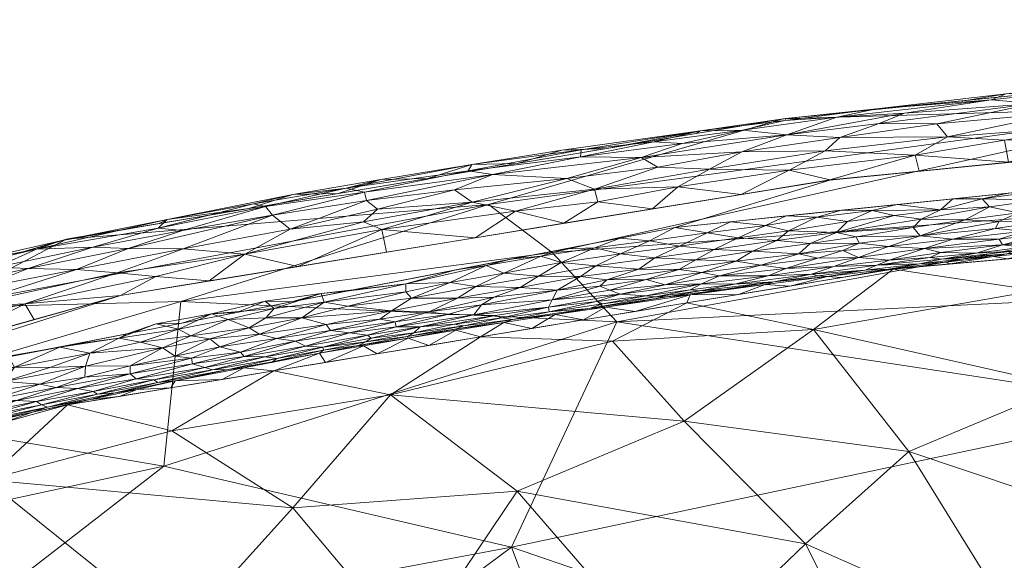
# Model space of a CAD drawing. Header units: millimetres. Extents: x -275 to 275, y 0 to 461.
# Tile 31 of 85: x -193 to -156, y 438 to 458. Entities that reach past the tile are written whole.
import ezdxf

# ---------------------------------------------------------------- set-up
doc = ezdxf.new("R2010")
doc.units = ezdxf.units.MM
doc.layers.add('A-GENM', color=13, linetype='Continuous')

# ---------------------------------------------------------------- blocks, each defined once
blk = doc.blocks.new('MODEL_CCAS1511-1000410R0 - MODEL_CCAS1511-1000410R0-465174-Preview')
at = {"layer": 'A-GENM', "lineweight": 9}
mesh = blk.add_polyface(dxfattribs=at)
corners = [(-272.167, 0), (-272.319, -150.975), (-272.479, -301.95), (-272.223, -329.002), (-270.726, -356.013), (-266.536, -382.739), (-256.83, -407.989), (-238.784, -428.131), (-214.858, -440.747), (-188.814, -448.06), (-162.114, -452.412), (-135.192, -455.069), (-108.188, -456.694), (-81.152, -457.659), (-54.105, -458.187), (-27.053, -458.42), (0, -458.452), (27.053, -458.42), (54.105, -458.187), (81.152, -457.659), (108.188, -456.694), (135.192, -455.069), (162.114, -452.412), (188.814, -448.059), (214.858, -440.746), (238.784, -428.131), (256.83, -407.989), (266.536, -382.739), (270.726, -356.013), (272.223, -329.002), (272.479, -301.95), (272.319, -150.975), (272.167, 0), (-271.479, -141.65), (-253.734, -118.36), (-222.049, -117.596), (-190.328, -117.596), (-158.607, -117.596), (-126.885, -117.596), (-95.164, -117.596), (-63.443, -117.596), (-31.721, -117.596), (0, -117.596), (15.006, -117.596), (30.013, -117.596), (45.019, -117.596), (60.026, -117.596), (75.032, -117.596), (90.039, -117.596), (105.045, -117.596), (120.051, -117.596), (135.058, -117.596), (150.064, -117.596), (165.071, -117.596), (180.077, -117.596), (195.083, -117.596), (210.09, -117.596), (225.096, -117.596), (240.103, -117.596), (255.062, -118.77), (267.363, -127.255), (271.479, -141.65), (271.5, -276.207), (270.746, -343.476), (267.133, -376.894), (262.881, -393.154), (255.834, -408.391), (245.398, -421.522), (232.048, -431.692), (216.932, -439.027), (200.945, -444.221), (167.942, -450.629), (134.487, -454.07), (67.276, -456.933), (0, -457.5), (-67.276, -456.933), (-134.485, -454.07), (-167.944, -450.629), (-200.946, -444.221), (-216.933, -439.027), (-232.048, -431.692), (-245.398, -421.522), (-255.835, -408.389), (-262.881, -393.152), (-267.133, -376.893), (-270.746, -343.476), (-271.5, -276.208), (0, -47.739), (12.205, -52.795), (17.261, -65), (12.205, -77.205), (0, -82.261), (-12.205, -77.205), (-17.261, -65), (-12.205, -52.795), (263.622, -390.318), (260.818, -397.614), (250.836, -414.68), (243.217, -423.183), (232.089, -431.661), (231.82, -431.802), (-231.823, -431.801), (-232.088, -431.662), (-243.217, -423.183), (-250.833, -414.683), (-260.819, -397.613), (-263.623, -390.318)]
mesh.append_faces([[corners[k] for k in face] for face in [(83, 105, 106), (98, 99, 25), (67, 97, 98), (80, 101, 102), (102, 103, 7), (68, 99, 100), (81, 103, 104), (65, 95, 96)]])
mesh.append_faces([[corners[k] for k in face] for face in [(8, 79, 101), (66, 26, 96), (69, 24, 100)]], dxfattribs={"vtx0": -1})
mesh.append_faces([[corners[k] for k in face] for face in [(0, 87, 32), (2, 86, 1), (4, 85, 3), (9, 78, 8), (14, 75, 13), (70, 24, 69)]], dxfattribs={"vtx0": -1, "vtx1": -1})
mesh.append_faces([[corners[k] for k in face] for face in [(94, 0, 38, 39)]], dxfattribs={"vtx0": -1, "vtx1": -1, "vtx3": -1})
mesh.append_faces([[corners[k] for k in face] for face in [(0, 35, 36), (33, 0, 1, 86), (92, 41, 42), (89, 48, 49, 88), (32, 58, 59), (62, 30, 31), (30, 62, 63), (90, 44, 45), (10, 76, 77), (75, 14, 15, 74), (28, 63, 64, 27), (23, 70, 71, 22), (70, 23, 24), (72, 21, 22, 71)]], dxfattribs={"vtx0": -1, "vtx2": -1})
mesh.append_faces([[corners[k] for k in face] for face in [(0, 36, 37, 38), (32, 52, 53, 54), (89, 46, 47, 48), (76, 10, 11, 12), (74, 15, 16, 17), (63, 28, 29, 30), (73, 18, 19, 20)]], dxfattribs={"vtx0": -1, "vtx3": -1})
mesh.append_faces([[corners[k] for k in face] for face in [(97, 26, 66)]], dxfattribs={"vtx1": -1})
mesh.append_faces([[corners[k] for k in face] for face in [(94, 87, 0), (87, 88, 32), (33, 34, 0), (34, 35, 0), (50, 51, 88, 49), (57, 58, 32, 56), (55, 56, 32, 54), (60, 61, 32), (59, 60, 32), (78, 79, 8)]], dxfattribs={"vtx1": -1, "vtx2": -1})
mesh.append_faces([[corners[k] for k in face] for face in [(51, 52, 32, 88)]], dxfattribs={"vtx1": -1, "vtx2": -1, "vtx3": -1})
mesh.append_faces([[corners[k] for k in face] for face in [(93, 94, 39, 40), (92, 93, 40, 41), (91, 92, 42, 43), (90, 91, 43, 44), (85, 86, 2, 3), (45, 46, 89, 90), (31, 32, 61, 62), (84, 85, 4, 5), (77, 78, 9, 10), (75, 76, 12, 13), (73, 74, 17, 18), (72, 73, 20, 21)]], dxfattribs={"vtx1": -1, "vtx3": -1})
mesh.append_faces([[corners[k] for k in face] for face in [(64, 95, 27), (5, 106, 84), (82, 105, 6), (6, 104, 82)]], dxfattribs={"vtx2": -1})
mesh = blk.add_polyface(dxfattribs=at)
corners = [(218.567, -428.063, -20.667), (219.199, -420.657, -29.939), (210.215, -421.554, -33.872), (225.391, -429.424, -11.588), (215.715, -433.5, -12.94), (192.931, -409.427, -51.361), (194.143, -398.084, -59.394), (180.584, -396.62, -63.907), (206.097, -434.598, -18.238), (196.406, -436.4, -20.372), (202.606, -438.876, -11.198), (210.494, -436.559, -10.349), (202.419, -408.386, -49.116), (209.003, -401.688, -51.557), (193.869, -441.124, -11.604), (190.814, -443.946, -2.495), (200.298, -441.333, -2.492), (197.806, -387.426, -64.911), (213.011, -389.991, -57.27), (192.649, -430.912, -30.032), (200.612, -429.425, -28.907), (182.542, -383.014, -71.978), (201.091, -420.514, -38.813), (226.459, -400.018, -43.624), (223.836, -385.587, -53.93), (191.581, -423.976, -38.421), (186.622, -435.304, -26.017), (180.369, -406.91, -56.453), (186.89, -442.964, -10.894), (220.946, -408.945, -40.168), (212.486, -414.643, -39.632), (217.721, -399.931, -48.7), (189.464, -415.721, -46.992), (175.266, -416.261, -49.659), (209.689, -428.184, -26.185), (216.616, -435.935, -2.486), (209.781, -438.72, -2.49), (182.334, -440.07, -19.663), (184.378, -425.977, -38.254), (183.042, -445.225, -2.497), (203.08, -378.222, -67.879), (223.451, -433.15, -2.482)]
mesh.append_faces([[corners[k] for k in face] for face in [(36, 10, 16), (35, 11, 36)]], dxfattribs={"vtx0": -1, "vtx1": -1})
mesh.append_faces([[corners[k] for k in face] for face in [(0, 1, 2), (3, 0, 4), (5, 6, 7), (8, 9, 10), (11, 4, 8), (12, 13, 6), (17, 13, 18), (19, 9, 20), (21, 6, 17), (22, 2, 12), (6, 13, 17), (23, 24, 18), (22, 25, 20), (26, 9, 19), (9, 8, 20), (5, 7, 27), (14, 28, 15), (7, 6, 21), (12, 6, 5), (29, 13, 30), (29, 31, 13), (27, 32, 5), (32, 33, 25), (1, 29, 30), (8, 4, 34), (11, 35, 4), (4, 0, 34), (1, 30, 2), (20, 8, 34), (16, 10, 14), (26, 14, 9), (10, 36, 11), (28, 14, 37), (22, 20, 34), (20, 25, 19), (2, 22, 34), (22, 5, 32), (38, 19, 25), (26, 37, 14), (38, 26, 19), (14, 10, 9), (22, 32, 25), (40, 17, 18), (22, 12, 5), (13, 12, 30), (23, 18, 31), (13, 31, 18), (10, 11, 8), (2, 34, 0), (12, 2, 30)]], dxfattribs={"vtx0": -1, "vtx1": -1, "vtx2": -1})
mesh.append_faces([[corners[k] for k in face] for face in [(14, 15, 16), (28, 39, 15)]], dxfattribs={"vtx0": -1, "vtx2": -1})
mesh.append_faces([[corners[k] for k in face] for face in [(35, 41, 4)]], dxfattribs={"vtx1": -1, "vtx2": -1})
mesh = blk.add_polyface(dxfattribs=at)
corners = [(163.87, -454.713, -2.567), (136.651, -457.466, -2.515), (147.802, -455.19, -21.41), (121.634, -457.944, -16.193), (195.795, -447.601, -16.013), (200.119, -443.831, -29.131), (211.23, -442.555, -17.484), (174.964, -451.491, -20.383), (170.128, -447.068, -44.964), (186.549, -447.834, -27.658), (172.567, -449.684, -32.774), (204.251, -437.944, -44.554), (196.56, -434.376, -61), (211.553, -429.973, -56.887), (149.102, -443.868, -64.853), (132.933, -446.576, -62.942), (143.601, -438.933, -78.266), (146.036, -429.298, -96.156), (129.466, -428.459, -101.517), (139.703, -421.965, -109.798), (203.973, -446.382, -2.706), (203.947, -426.209, -71.862), (187.186, -441.632, -49.792), (213.736, -438.303, -31.323), (145.533, -448.265, -53.77), (144.549, -451.735, -41.921), (174.102, -438.591, -66.417), (119.493, -456.049, -32.087), (190.85, -450.187, -2.651), (126.874, -450.745, -52.118), (125.377, -442.207, -75.673), (158.913, -433.378, -84.457), (178.6, -423.113, -94.152), (195.887, -421.292, -86.769), (185.162, -430.366, -77.556), (172.244, -433.666, -78.118), (159.856, -423.271, -101.898), (128.652, -436.007, -88.019)]
mesh.append_faces([[corners[k] for k in face] for face in [(0, 7, 28)]], dxfattribs={"vtx0": -1, "vtx1": -1})
mesh.append_faces([[corners[k] for k in face] for face in [(3, 2, 1), (4, 5, 6), (7, 0, 2), (8, 9, 10), (11, 12, 13), (14, 15, 16), (17, 18, 19), (6, 20, 4), (12, 21, 13), (11, 22, 12), (23, 5, 11), (24, 8, 25), (26, 8, 14), (25, 2, 27), (15, 24, 29), (16, 15, 30), (14, 31, 26), (10, 2, 25), (4, 9, 5), (32, 33, 34), (35, 32, 34), (26, 12, 22), (34, 12, 26), (34, 33, 21), (35, 34, 26), (34, 21, 12), (5, 9, 22), (5, 22, 11), (26, 22, 8), (6, 5, 23), (28, 7, 4), (9, 4, 7), (10, 9, 7), (22, 9, 8), (2, 10, 7), (25, 8, 10), (32, 31, 36), (17, 36, 31), (16, 17, 31), (17, 37, 18), (24, 15, 14), (30, 37, 16), (17, 16, 37), (31, 14, 16), (8, 24, 14), (29, 24, 25), (26, 31, 35), (32, 35, 31)]], dxfattribs={"vtx0": -1, "vtx1": -1, "vtx2": -1})
mesh.append_faces([[corners[k] for k in face] for face in [(0, 1, 2), (20, 28, 4)]], dxfattribs={"vtx1": -1, "vtx2": -1})
mesh = blk.add_polyface(dxfattribs=at)
corners = [(153.266, -444.647, -18.838), (154.349, -448.248, -9.87), (162.724, -446.782, -11.408), (173.881, -440.693, -21.26), (167.601, -443.337, -18.07), (178.648, -444.327, -11.59), (146.263, -446.74, -15.897), (142.534, -450.583, -2.5), (151.13, -449.822, -2.501), (163.027, -438.716, -26.862), (160.009, -432.704, -35.191), (154.711, -435.015, -33.055), (137.681, -443.905, -22.413), (128.936, -437.751, -31.783), (129.681, -442.93, -24.673), (177.87, -434.758, -29.286), (182.334, -440.07, -19.663), (186.622, -435.304, -26.017), (167.498, -447.783, -2.5), (170.295, -446.341, -9.496), (159.14, -442.193, -22.131), (150.526, -439.306, -27.898), (130.587, -447.202, -17.304), (139.492, -448.82, -12.225), (177.811, -428.355, -37.157), (168.011, -433.913, -32.469), (128.952, -450.484, -9.504), (122.546, -450.988, -9.113), (125.341, -452.103, -2.498), (122.494, -440.795, -28.16), (120.069, -445.904, -20.648), (137.901, -436.974, -32.199), (123.373, -427.715, -43.161), (145.316, -442.122, -24.38), (143.411, -432.896, -36.676), (133.937, -451.343, -2.499), (159.726, -449.062, -2.501), (175.27, -446.504, -2.498), (183.042, -445.225, -2.497), (186.89, -442.964, -10.894)]
mesh.append_faces([[corners[k] for k in face] for face in [(35, 26, 28), (36, 1, 8)]], dxfattribs={"vtx0": -1, "vtx1": -1})
mesh.append_faces([[corners[k] for k in face] for face in [(0, 1, 2), (3, 4, 5), (9, 10, 11), (12, 13, 14), (15, 16, 17), (2, 18, 19), (9, 11, 20), (21, 20, 11), (19, 5, 4), (22, 23, 12), (23, 6, 12), (15, 17, 24), (3, 15, 25), (26, 27, 28), (22, 29, 30), (29, 14, 13), (26, 23, 22), (31, 13, 12), (13, 31, 32), (33, 12, 6), (33, 21, 34), (34, 31, 33), (6, 23, 7), (1, 6, 8), (33, 6, 0), (2, 1, 36), (6, 1, 0), (2, 4, 20), (23, 26, 35), (30, 26, 22), (33, 0, 21), (12, 33, 31), (20, 21, 0), (11, 34, 21), (2, 20, 0), (20, 4, 9), (3, 9, 4), (10, 9, 25), (5, 19, 37), (2, 19, 4), (5, 16, 3), (15, 3, 16), (9, 3, 25), (30, 27, 26), (16, 5, 39), (38, 39, 5), (29, 22, 14), (12, 14, 22)]], dxfattribs={"vtx0": -1, "vtx1": -1, "vtx2": -1})
mesh.append_faces([[corners[k] for k in face] for face in [(6, 7, 8), (2, 36, 18), (5, 37, 38)]], dxfattribs={"vtx0": -1, "vtx2": -1})
mesh.append_faces([[corners[k] for k in face] for face in [(35, 7, 23), (18, 37, 19)]], dxfattribs={"vtx1": -1, "vtx2": -1})
mesh = blk.add_polyface(dxfattribs=at)
corners = [(193.53, -444.479, -0.241), (191.858, -444.72, -0.316), (193.184, -444.825, -0.134), (189.853, -444.454, -1.062), (190.443, -444.558, -0.715), (191.985, -444.071, -0.91), (192.808, -445.365, -0.028), (195.532, -444.627, -0.044), (190.136, -445.399, -0.173), (193.049, -445.784, 0.01), (194.757, -445.423), (194.924, -445.271, 0.008), (192.694, -445.823), (191.105, -446.12, 0.007), (195.049, -443.613, -0.594), (192.736, -444.106, -0.646), (193.646, -444.135, -0.432), (193.915, -443.537, -1.062), (193.816, -443.713, -0.817), (196.079, -442.964, -1.166), (194.31, -443.301, -1.396), (192.132, -443.667, -2.083), (189.958, -444.148, -2.118), (191.565, -443.859, -1.671), (194.508, -443.107, -2.145), (195.556, -442.639, -2.494), (193.185, -443.292, -2.495), (190.162, -444.994, -0.379), (191.477, -445.358, -0.091), (189.968, -445.888, -0.046), (194.045, -443.267, -1.771), (191.793, -443.948, -1.228), (189.681, -444.348, -1.403), (191.238, -444.599, -0.499), (190.814, -443.946, -2.495), (195.728, -442.847, -1.844), (195.828, -443.209, -0.847), (195.242, -443.984, -0.287), (195.165, -444.297, -0.155), (190.631, -446.224)]
mesh.append_faces([[corners[k] for k in face] for face in [(10, 9, 12)]], dxfattribs={"vtx0": -1, "vtx1": -1})
mesh.append_faces([[corners[k] for k in face] for face in [(0, 1, 2), (3, 4, 5), (6, 7, 2), (2, 1, 8), (9, 10, 11), (12, 9, 13), (14, 15, 16), (17, 5, 18), (17, 19, 20), (21, 22, 23), (8, 1, 27), (6, 2, 28), (29, 28, 8), (13, 6, 29), (6, 11, 7), (6, 13, 9), (23, 20, 30), (17, 20, 31), (5, 17, 31), (15, 18, 5), (3, 5, 31), (5, 4, 15), (32, 3, 31), (33, 27, 1), (4, 33, 15), (31, 20, 23), (31, 23, 32), (21, 30, 24), (33, 16, 15), (0, 16, 1), (16, 33, 1), (30, 21, 23), (21, 34, 22), (21, 24, 26), (24, 30, 35), (14, 18, 15), (36, 17, 18), (37, 0, 38), (6, 28, 29), (2, 8, 28), (38, 0, 2), (16, 0, 37), (7, 38, 2), (6, 9, 11)]], dxfattribs={"vtx0": -1, "vtx1": -1, "vtx2": -1})
mesh.append_faces([[corners[k] for k in face] for face in [(24, 25, 26), (21, 26, 34)]], dxfattribs={"vtx0": -1, "vtx2": -1})
mesh.append_faces([[corners[k] for k in face] for face in [(39, 12, 13)]], dxfattribs={"vtx1": -1, "vtx2": -1})
mesh = blk.add_polyface(dxfattribs=at)
corners = [(189.853, -444.454, -1.062), (188.227, -444.929, -0.849), (190.443, -444.558, -0.715), (186.755, -444.847, -1.898), (184.748, -445.278, -1.716), (187.408, -444.793, -1.513), (187.243, -446.088, -0.144), (189.968, -445.888, -0.046), (190.136, -445.399, -0.173), (188.064, -446.305, -0.044), (186.629, -446.794, -0.015), (188.88, -446.453, -0.003), (188.456, -445.12, -0.57), (185.356, -445.265, -1.333), (187.558, -444.891, -1.16), (186.765, -445.777, -0.334), (188.451, -445.415, -0.343), (185.639, -445.355, -1.01), (189.681, -444.348, -1.403), (191.565, -443.859, -1.671), (189.011, -444.397, -1.779), (185.392, -447.368, 0.008), (187.47, -447.002, 0.009), (189.958, -444.148, -2.118), (188.197, -444.528, -2.077), (186.176, -446.549, -0.073), (190.162, -444.994, -0.379), (191.105, -446.12, 0.007), (190.631, -446.224), (186.105, -445.491, -0.685), (186.144, -445.705, -0.472), (188.871, -444.265, -2.496), (186.928, -444.585, -2.496), (184.985, -444.905, -2.496), (191.238, -444.599, -0.499), (190.814, -443.946, -2.495), (186.506, -447.025), (188.569, -446.624), (185.451, -446.429, -0.15)]
mesh.append_faces([[corners[k] for k in face] for face in [(31, 23, 35), (37, 22, 36), (28, 11, 37)]], dxfattribs={"vtx0": -1, "vtx1": -1})
mesh.append_faces([[corners[k] for k in face] for face in [(0, 1, 2), (3, 4, 5), (6, 7, 8), (9, 10, 11), (1, 12, 2), (13, 14, 5), (15, 6, 16), (13, 17, 14), (0, 18, 14), (19, 20, 18), (14, 18, 5), (10, 21, 22), (23, 24, 20), (9, 25, 10), (12, 16, 26), (6, 8, 16), (11, 27, 7), (11, 28, 27), (0, 14, 1), (17, 1, 14), (12, 1, 29), (30, 12, 29), (18, 20, 5), (3, 5, 20), (12, 34, 2), (19, 23, 20), (1, 17, 29), (12, 30, 16), (20, 24, 3), (31, 24, 23), (32, 3, 24), (12, 26, 34), (8, 26, 16), (9, 11, 7), (36, 22, 21), (11, 22, 37), (10, 22, 11), (7, 6, 9), (25, 9, 6), (38, 25, 6), (15, 38, 6), (16, 30, 15)]], dxfattribs={"vtx0": -1, "vtx1": -1, "vtx2": -1})
mesh.append_faces([[corners[k] for k in face] for face in [(24, 31, 32), (3, 32, 33)]], dxfattribs={"vtx0": -1, "vtx2": -1})
mesh = blk.add_polyface(dxfattribs=at)
corners = [(182.95, -446.448, -0.38), (181.078, -446.977, -0.27), (183.585, -446.605, -0.225), (185.356, -445.265, -1.333), (182.93, -445.691, -1.455), (183.388, -445.749, -1.089), (185.451, -446.429, -0.15), (183.977, -446.848, -0.107), (183.029, -447.58, -0.006), (185.392, -447.368, 0.008), (184.769, -447.158, -0.016), (183.098, -445.569, -1.856), (184.748, -445.278, -1.716), (184.172, -445.335, -2.106), (186.105, -445.491, -0.685), (185.639, -445.355, -1.01), (184.166, -445.763, -0.82), (182.23, -446.344, -0.571), (181.851, -446.158, -0.878), (184.296, -445.935, -0.59), (181.324, -445.888, -1.926), (184.985, -444.905, -2.496), (186.755, -444.847, -1.898), (183.348, -447.224, -0.047), (186.176, -446.549, -0.073), (183.377, -447.854, 0.009), (186.629, -446.794, -0.015), (186.144, -445.705, -0.472), (187.408, -444.793, -1.513), (183.042, -445.225, -2.497), (181.196, -446.12, -1.163), (185.076, -446.127, -0.325), (186.765, -445.777, -0.334), (181.174, -446.001, -1.505), (186.506, -447.025), (184.443, -447.425), (182.381, -447.826), (181.265, -448.139, 0.007), (181.992, -447.222, -0.107), (181.149, -447.808, -0.019)]
mesh.append_faces([[corners[k] for k in face] for face in [(34, 9, 35)]], dxfattribs={"vtx0": -1, "vtx1": -1})
mesh.append_faces([[corners[k] for k in face] for face in [(0, 1, 2), (3, 4, 5), (6, 2, 7), (8, 9, 10), (11, 12, 13), (14, 15, 16), (17, 16, 18), (19, 14, 16), (11, 13, 20), (21, 13, 22), (10, 23, 8), (6, 7, 24), (8, 25, 9), (10, 9, 26), (19, 27, 14), (3, 28, 12), (4, 3, 12), (15, 3, 5), (11, 4, 12), (22, 13, 12), (16, 15, 5), (18, 16, 5), (19, 16, 17), (30, 18, 5), (0, 19, 17), (27, 19, 31), (31, 32, 27), (4, 30, 5), (33, 4, 11), (36, 25, 37), (10, 24, 7), (2, 6, 31), (0, 2, 31), (38, 2, 1), (19, 0, 31), (24, 10, 26), (23, 10, 7), (38, 23, 7), (23, 38, 39), (2, 38, 7), (13, 29, 20), (32, 31, 6), (9, 25, 35), (37, 25, 8), (23, 39, 8)]], dxfattribs={"vtx0": -1, "vtx1": -1, "vtx2": -1})
mesh.append_faces([[corners[k] for k in face] for face in [(13, 21, 29)]], dxfattribs={"vtx0": -1, "vtx2": -1})
mesh.append_faces([[corners[k] for k in face] for face in [(36, 35, 25)]], dxfattribs={"vtx1": -1, "vtx2": -1})
mesh = blk.add_polyface(dxfattribs=at)
corners = [(186.464, -449.817, -0.332), (188.525, -449.83, -0.637), (190.471, -449.045, -0.365), (199.592, -447.005, -0.44), (194.186, -448.328, -0.436), (195.724, -448.344, -0.743), (197.344, -448.547, -1.668), (193.483, -449.131, -1.048), (191.984, -449.807, -1.69), (199.468, -447.816, -1.258), (192.298, -449.081, -0.691), (189.859, -449.891, -0.999), (191.075, -450.121, -2.171), (187.358, -450.778, -2.64), (190.727, -450.214, -2.65), (194.009, -449.265, -2.664), (194.891, -449.261, -2.172), (187.482, -448.774, -0.036), (192.419, -447.751, -0.042), (188.815, -448.068), (197.156, -446.627, -0.041), (194.917, -447.622, -0.163), (188.943, -448.918, -0.152), (187.065, -450.933, -2.035), (187.397, -450.603, -1.311), (200.677, -447.823, -2.194), (197.291, -448.315, -2.678), (200.572, -447.366, -2.692), (198.583, -445.329), (203.014, -445.103, -0.045), (195.327, -446.242), (199.038, -446.617, -0.168), (192.071, -447.155), (199.259, -447.553, -0.832), (186.485, -450.515, -0.915)]
mesh.append_faces([[corners[k] for k in face] for face in [(19, 18, 32), (15, 12, 14)]], dxfattribs={"vtx0": -1, "vtx1": -1})
mesh.append_faces([[corners[k] for k in face] for face in [(0, 1, 2), (3, 4, 5), (6, 7, 8), (6, 9, 7), (10, 11, 7), (12, 15, 16), (5, 4, 10), (17, 18, 19), (7, 5, 10), (7, 11, 8), (1, 10, 2), (20, 18, 21), (18, 17, 22), (23, 8, 24), (8, 16, 6), (16, 25, 6), (28, 20, 29), (30, 18, 20), (21, 31, 20), (22, 2, 21), (22, 21, 18), (3, 21, 4), (16, 8, 12), (25, 16, 26), (8, 23, 12), (12, 23, 13), (3, 31, 21), (9, 33, 5), (9, 5, 7), (3, 5, 33), (2, 10, 4), (11, 10, 1), (34, 11, 1), (8, 11, 24), (21, 2, 4), (0, 2, 22)]], dxfattribs={"vtx0": -1, "vtx1": -1, "vtx2": -1})
mesh.append_faces([[corners[k] for k in face] for face in [(12, 13, 14), (25, 26, 27), (20, 28, 30), (18, 30, 32)]], dxfattribs={"vtx0": -1, "vtx2": -1})
mesh.append_faces([[corners[k] for k in face] for face in [(15, 26, 16)]], dxfattribs={"vtx1": -1, "vtx2": -1})
mesh = blk.add_polyface(dxfattribs=at)
corners = [(181.851, -446.158, -0.878), (181.196, -446.12, -1.163), (179.515, -446.565, -0.896), (179.378, -446.456, -1.138), (178.079, -448.509, -0.003), (181.149, -447.808, -0.019), (178.074, -448.205, -0.041), (178.435, -446.882, -0.719), (178.474, -447.068, -0.521), (180.194, -446.664, -0.62), (180.916, -446.749, -0.432), (182.95, -446.448, -0.38), (181.078, -446.977, -0.27), (181.992, -447.222, -0.107), (180.261, -447.665, -0.073), (182.93, -445.691, -1.455), (181.174, -446.001, -1.505), (181.265, -448.139, 0.007), (183.029, -447.58, -0.006), (178.255, -448.627), (180.318, -448.226), (176.193, -449.027), (178.614, -447.483, -0.234), (177.86, -447.958, -0.105), (179.054, -447.177, -0.362), (181.324, -445.888, -1.926), (179.863, -446.186, -1.713), (179.671, -446.174, -2.011), (181.099, -445.544, -2.497), (179.156, -445.864, -2.498), (179.576, -446.317, -1.403), (177.77, -446.66, -1.312), (177.531, -446.881, -0.937), (178.018, -446.526, -1.62), (177.989, -446.46, -2.071), (182.23, -446.344, -0.571), (177.191, -447.446, -0.396), (183.098, -445.569, -1.856), (183.042, -445.225, -2.497), (182.381, -447.826), (177.213, -446.184, -2.498)]
mesh.append_faces([[corners[k] for k in face] for face in [(39, 17, 20)]], dxfattribs={"vtx0": -1, "vtx1": -1})
mesh.append_faces([[corners[k] for k in face] for face in [(0, 1, 2), (2, 1, 3), (4, 5, 6), (7, 8, 9), (10, 9, 8), (11, 10, 12), (5, 13, 14), (1, 15, 16), (5, 17, 18), (14, 13, 22), (14, 22, 23), (12, 10, 24), (5, 4, 17), (14, 23, 6), (25, 26, 16), (0, 2, 9), (1, 30, 3), (31, 3, 30), (3, 31, 32), (33, 31, 30), (30, 26, 33), (26, 27, 34), (34, 33, 26), (16, 26, 30), (26, 25, 27), (1, 16, 30), (27, 25, 28), (29, 34, 27), (11, 35, 10), (9, 10, 35), (24, 8, 36), (0, 9, 35), (7, 9, 2), (32, 7, 2), (3, 32, 2), (22, 13, 12), (37, 25, 16), (24, 36, 22), (12, 24, 22), (10, 8, 24), (20, 17, 4), (6, 5, 14)]], dxfattribs={"vtx0": -1, "vtx1": -1, "vtx2": -1})
mesh.append_faces([[corners[k] for k in face] for face in [(27, 28, 29), (25, 38, 28), (34, 29, 40)]], dxfattribs={"vtx0": -1, "vtx2": -1})
mesh.append_faces([[corners[k] for k in face] for face in [(19, 20, 4, 21)]], dxfattribs={"vtx1": -1, "vtx2": -1})
mesh = blk.add_polyface(dxfattribs=at)
corners = [(174.456, -447.22, -1.268), (176.255, -446.979, -1.15), (175.906, -446.926, -1.444), (178.018, -446.526, -1.62), (176.158, -446.807, -1.766), (177.77, -446.66, -1.312), (176.132, -447.967, -0.204), (173.771, -448.361, -0.197), (175.445, -448.404, -0.092), (177.86, -447.958, -0.105), (178.614, -447.483, -0.234), (176.511, -447.345, -0.57), (175.511, -447.336, -0.761), (175.222, -447.709, -0.439), (174.051, -447.166, -1.663), (172.677, -447.451, -1.397), (174.713, -447.31, -0.992), (177.531, -446.881, -0.937), (178.435, -446.882, -0.719), (172.56, -447.906, -0.638), (174.392, -447.051, -2.079), (176.189, -446.76, -2.086), (177.191, -447.446, -0.396), (178.474, -447.068, -0.521), (177.989, -446.46, -2.071), (178.079, -448.509, -0.003), (175.057, -449.192, 0.006), (176.193, -449.027), (176.407, -448.555, -0.029), (174.13, -449.428), (174.384, -448.906, -0.026), (172.998, -449.548, 0.007), (173.081, -448.796, -0.088), (178.074, -448.205, -0.041), (174.757, -448, -0.297), (177.213, -446.184, -2.498), (175.27, -446.504, -2.498), (172.703, -447.631, -0.981), (173.327, -446.823, -2.499), (172.376, -448.268, -0.36)]
mesh.append_faces([[corners[k] for k in face] for face in [(0, 1, 2), (2, 3, 4), (2, 1, 5), (6, 7, 8), (6, 9, 10), (11, 12, 13), (14, 15, 0), (16, 1, 0), (5, 1, 17), (18, 17, 12), (13, 12, 19), (20, 14, 4), (21, 20, 4), (6, 10, 22), (11, 22, 23), (3, 24, 4), (25, 26, 27), (8, 9, 6), (28, 26, 25), (30, 31, 26), (8, 32, 30), (32, 8, 7), (30, 28, 8), (28, 33, 9), (34, 7, 6), (9, 8, 28), (26, 31, 29), (26, 28, 30), (28, 25, 33), (5, 3, 2), (14, 2, 4), (2, 14, 0), (24, 21, 4), (16, 12, 17), (0, 37, 16), (37, 12, 16), (11, 18, 12), (17, 1, 16), (22, 11, 13), (18, 11, 23), (22, 13, 34), (22, 34, 6), (39, 34, 13), (35, 21, 24), (36, 20, 21)]], dxfattribs={"vtx0": -1, "vtx1": -1, "vtx2": -1})
mesh.append_faces([[corners[k] for k in face] for face in [(20, 36, 38)]], dxfattribs={"vtx0": -1, "vtx2": -1})
mesh.append_faces([[corners[k] for k in face] for face in [(29, 27, 26), (35, 36, 21)]], dxfattribs={"vtx1": -1, "vtx2": -1})
mesh = blk.add_polyface(dxfattribs=at)
corners = [(170.92, -449.183, -0.073), (169.303, -449.06, -0.186), (168.699, -449.479, -0.079), (170.897, -447.833, -1.113), (170.004, -448.117, -0.848), (172.703, -447.631, -0.981), (171.17, -447.576, -1.834), (172.677, -447.451, -1.397), (174.051, -447.166, -1.663), (171.494, -448.782, -0.168), (170.659, -447.753, -1.402), (173.081, -448.796, -0.088), (174.757, -448, -0.297), (172.376, -448.268, -0.36), (173.771, -448.361, -0.197), (174.13, -449.428), (172.998, -449.548, 0.007), (172.067, -449.828), (172.223, -449.307, -0.018), (174.384, -448.906, -0.026), (170.507, -448.66, -0.292), (168.317, -448.468, -0.706), (170.39, -448.262, -0.605), (169.993, -449.639, -0.018), (170.957, -449.855, 0.007), (168.681, -448.014, -1.485), (172.56, -447.906, -0.638), (175.511, -447.336, -0.761), (175.222, -447.709, -0.439), (170.767, -448.415, -0.425), (168.907, -450.124, 0.006), (170.005, -450.229), (169.026, -448.663, -0.429), (172.456, -447.352, -2.08), (174.392, -447.051, -2.079), (173.327, -446.823, -2.499), (171.384, -447.143, -2.499), (170.555, -447.63, -2.173), (174.456, -447.22, -1.268), (168.242, -448.014, -1.75), (169.441, -447.463, -2.499), (169.044, -448.047, -1.238)]
mesh.append_faces([[corners[k] for k in face] for face in [(15, 16, 17)]], dxfattribs={"vtx0": -1, "vtx1": -1})
mesh.append_faces([[corners[k] for k in face] for face in [(0, 1, 2), (3, 4, 5), (6, 7, 8), (1, 0, 9), (10, 3, 7), (11, 9, 0), (12, 13, 14), (11, 18, 19), (1, 9, 20), (4, 21, 22), (18, 0, 23), (17, 16, 24), (10, 6, 25), (4, 26, 5), (27, 5, 26), (13, 28, 26), (26, 22, 29), (14, 9, 11), (9, 13, 20), (2, 23, 0), (29, 20, 13), (30, 31, 24), (0, 18, 11), (23, 30, 24), (16, 19, 18), (13, 9, 14), (24, 18, 23), (24, 16, 18), (4, 22, 26), (29, 32, 20), (33, 8, 34), (36, 37, 33), (7, 5, 38), (37, 39, 6), (33, 37, 6), (8, 33, 6), (34, 35, 33), (26, 29, 13), (22, 32, 29), (3, 10, 41), (6, 10, 7), (4, 3, 41), (7, 3, 5)]], dxfattribs={"vtx0": -1, "vtx1": -1, "vtx2": -1})
mesh.append_faces([[corners[k] for k in face] for face in [(33, 35, 36)]], dxfattribs={"vtx0": -1, "vtx2": -1})
mesh.append_faces([[corners[k] for k in face] for face in [(31, 17, 24), (36, 40, 37)]], dxfattribs={"vtx1": -1, "vtx2": -1})
mesh = blk.add_polyface(dxfattribs=at)
corners = [(166.13, -448.295, -1.808), (164.218, -448.575, -1.671), (167.012, -448.243, -1.497), (167.803, -449.042, -0.295), (166.936, -448.926, -0.451), (165.636, -449.352, -0.287), (164.43, -448.801, -0.985), (166.261, -448.807, -0.644), (166.946, -448.507, -0.913), (170.507, -448.66, -0.292), (169.303, -449.06, -0.186), (167.774, -449.926, -0.022), (168.907, -450.124, 0.006), (169.993, -449.639, -0.018), (166.729, -450.427, 0.005), (167.942, -450.629), (168.699, -449.479, -0.079), (165.706, -448.495, -1.273), (168.242, -448.014, -1.75), (164.544, -448.473, -2.074), (167.372, -448.09, -2.098), (167.375, -448.277, -1.25), (169.044, -448.047, -1.238), (168.681, -448.014, -1.485), (168.317, -448.468, -0.706), (170.004, -448.117, -0.848), (167.498, -447.783, -2.5), (169.441, -447.463, -2.499), (169.026, -448.663, -0.429), (167.16, -449.405, -0.168), (166.47, -449.801, -0.077), (165.566, -450.237, -0.021), (164.71, -449.209, -0.464), (165.023, -449.732, -0.155), (164.539, -450.701, 0.005), (165.851, -450.844), (170.005, -450.229), (170.39, -448.262, -0.605), (170.555, -447.63, -2.173), (165.555, -448.103, -2.5), (170.659, -447.753, -1.402), (171.17, -447.576, -1.834)]
mesh.append_faces([[corners[k] for k in face] for face in [(26, 20, 27), (36, 12, 15), (39, 20, 26)]], dxfattribs={"vtx0": -1, "vtx1": -1})
mesh.append_faces([[corners[k] for k in face] for face in [(0, 1, 2), (3, 4, 5), (6, 7, 8), (9, 3, 10), (11, 12, 13), (14, 15, 12), (13, 16, 11), (17, 6, 8), (0, 2, 18), (19, 0, 20), (21, 22, 23), (8, 7, 24), (25, 22, 8), (28, 4, 3), (8, 24, 25), (3, 5, 29), (10, 3, 29), (24, 4, 28), (16, 10, 29), (11, 30, 31), (3, 9, 28), (7, 32, 4), (5, 4, 32), (30, 16, 29), (14, 12, 11), (14, 11, 31), (16, 30, 11), (33, 30, 29), (5, 33, 29), (34, 35, 14), (4, 24, 7), (24, 28, 37), (18, 2, 23), (20, 18, 38), (20, 39, 19), (2, 1, 17), (20, 0, 18), (20, 38, 27), (21, 2, 17), (2, 21, 23), (17, 8, 21), (8, 22, 21), (40, 23, 22), (41, 18, 23)]], dxfattribs={"vtx0": -1, "vtx1": -1, "vtx2": -1})
mesh.append_faces([[corners[k] for k in face] for face in [(35, 15, 14)]], dxfattribs={"vtx1": -1, "vtx2": -1})
mesh = blk.add_polyface(dxfattribs=at)
corners = [(161.862, -450.439, -0.069), (161.444, -450.856, -0.011), (163.665, -450.499, -0.019), (161.964, -449.153, -0.924), (164.43, -448.801, -0.985), (162.807, -448.867, -1.291), (163.76, -451.059), (162.607, -451.01, 0.006), (161.669, -451.274), (162.566, -448.811, -1.566), (160.776, -449.018, -1.63), (161.004, -450.041, -0.24), (163.275, -449.63, -0.305), (161.62, -449.755, -0.356), (162.565, -449.476, -0.472), (163.764, -449.086, -0.702), (161.032, -449.5, -0.625), (166.47, -449.801, -0.077), (165.023, -449.732, -0.155), (164.112, -450.14, -0.071), (166.261, -448.807, -0.644), (164.218, -448.575, -1.671), (165.706, -448.495, -1.273), (164.544, -448.473, -2.074), (162.201, -448.776, -2.043), (165.636, -449.352, -0.287), (164.71, -449.209, -0.464), (165.566, -450.237, -0.021), (160.337, -449.209, -1.203), (163.612, -448.422, -2.501), (162.851, -450.018, -0.153), (161.119, -450.275, -0.139), (164.539, -450.701, 0.005), (166.729, -450.427, 0.005), (165.851, -450.844), (160.522, -451.266, 0.006), (161.669, -448.742, -2.501), (159.904, -449.057, -2.063), (166.13, -448.295, -1.808), (165.555, -448.103, -2.5)]
mesh.append_faces([[corners[k] for k in face] for face in [(6, 7, 8), (34, 32, 6)]], dxfattribs={"vtx0": -1, "vtx1": -1})
mesh.append_faces([[corners[k] for k in face] for face in [(0, 1, 2), (3, 4, 5), (5, 9, 10), (11, 12, 13), (14, 15, 16), (17, 18, 19), (4, 15, 20), (21, 5, 22), (21, 23, 24), (12, 25, 26), (27, 17, 19), (5, 28, 3), (23, 29, 24), (9, 24, 10), (10, 28, 5), (5, 4, 22), (15, 4, 3), (16, 15, 3), (15, 26, 20), (13, 12, 14), (0, 30, 31), (12, 11, 30), (18, 25, 12), (12, 26, 14), (18, 12, 30), (18, 30, 19), (0, 19, 30), (27, 2, 32), (31, 30, 11), (32, 33, 27), (2, 27, 19), (2, 7, 32), (8, 7, 35), (32, 7, 6), (35, 7, 1), (0, 2, 19), (7, 2, 1), (15, 14, 26), (24, 36, 37), (38, 23, 21), (16, 13, 14), (5, 21, 9), (24, 9, 21)]], dxfattribs={"vtx0": -1, "vtx1": -1, "vtx2": -1})
mesh.append_faces([[corners[k] for k in face] for face in [(24, 29, 36)]], dxfattribs={"vtx0": -1, "vtx2": -1})
mesh.append_faces([[corners[k] for k in face] for face in [(39, 29, 23)]], dxfattribs={"vtx1": -1, "vtx2": -1})
mesh = blk.add_polyface(dxfattribs=at)
corners = [(183.1, -451.096, -0.836), (179.631, -451.957, -1.148), (183.354, -451.417, -1.369), (187.482, -448.774, -0.036), (185.478, -448.612), (184.138, -449.615, -0.074), (179.675, -450.841, -0.214), (175.584, -451.576, -0.237), (179.145, -451.322, -0.425), (187.397, -450.603, -1.311), (189.859, -449.891, -0.999), (186.485, -450.515, -0.915), (180.316, -452.11, -1.704), (179.013, -452.435, -2.108), (182.331, -451.867, -2.233), (188.525, -449.83, -0.637), (186.464, -449.817, -0.332), (178.803, -449.699), (175.465, -450.242), (178.979, -450.556, -0.076), (179.558, -451.647, -0.749), (182.434, -450.568, -0.323), (182.14, -449.155), (174.807, -452.621, -0.962), (183.816, -451.512, -1.825), (187.065, -450.933, -2.035), (183.988, -451.342, -2.629), (188.943, -448.918, -0.152), (176.237, -452.042, -0.601), (175.729, -452.756, -1.41), (175.587, -452.993, -2.054), (177.25, -452.47, -2.608), (180.619, -451.906, -2.619), (187.358, -450.778, -2.64), (188.815, -448.068)]
mesh.append_faces([[corners[k] for k in face] for face in [(26, 14, 32)]], dxfattribs={"vtx0": -1, "vtx1": -1})
mesh.append_faces([[corners[k] for k in face] for face in [(0, 1, 2), (3, 4, 5), (6, 7, 8), (9, 10, 11), (12, 13, 14), (15, 16, 0), (20, 21, 8), (22, 19, 5), (1, 20, 23), (21, 16, 5), (24, 14, 25), (9, 2, 24), (14, 26, 25), (5, 19, 6), (3, 5, 27), (8, 28, 20), (29, 30, 12), (1, 29, 12), (2, 1, 12), (20, 1, 0), (24, 2, 12), (2, 9, 11), (9, 24, 25), (13, 32, 14), (12, 14, 24), (21, 20, 0), (23, 20, 28), (6, 8, 21), (7, 28, 8), (5, 6, 21), (7, 6, 19), (15, 0, 11), (11, 0, 2), (5, 16, 27), (16, 21, 0), (12, 30, 13), (31, 13, 30)]], dxfattribs={"vtx0": -1, "vtx1": -1, "vtx2": -1})
mesh.append_faces([[corners[k] for k in face] for face in [(19, 22, 17), (25, 26, 33), (3, 34, 4)]], dxfattribs={"vtx0": -1, "vtx2": -1})
mesh.append_faces([[corners[k] for k in face] for face in [(17, 18, 19), (31, 32, 13), (4, 22, 5)]], dxfattribs={"vtx1": -1, "vtx2": -1})
mesh = blk.add_polyface(dxfattribs=at)
corners = [(157.906, -449.439, -1.353), (158.735, -449.262, -1.635), (157.079, -449.442, -1.69), (158.551, -449.831, -0.591), (157.483, -450.181, -0.403), (159.9, -449.914, -0.39), (161.004, -450.041, -0.24), (158.713, -450.313, -0.241), (159.881, -449.399, -0.939), (161.032, -449.5, -0.625), (157.94, -451.286, -0.01), (160.522, -451.266, 0.006), (159.692, -451.074, -0.011), (161.964, -449.153, -0.924), (160.337, -449.209, -1.203), (159.904, -449.057, -2.063), (160.776, -449.018, -1.63), (162.201, -448.776, -2.043), (157.487, -451.704), (156.374, -451.708, 0.004), (159.578, -451.489), (161.669, -451.274), (158.671, -450.937, -0.046), (157.02, -450.92, -0.092), (156.103, -451.405, -0.021), (157.577, -449.252, -2.501), (157.74, -449.324, -1.946), (158.338, -449.498, -1.091), (157.94, -449.678, -0.863), (156.586, -449.657, -1.182), (155.609, -449.975, -0.816), (155.734, -450.184, -0.562), (155.876, -450.588, -0.267), (161.119, -450.275, -0.139), (158.98, -450.631, -0.109), (161.862, -450.439, -0.069), (161.444, -450.856, -0.011), (155.749, -450.851, -0.158), (161.62, -449.755, -0.356), (159.726, -449.062, -2.501), (155.944, -449.529, -1.939), (161.669, -448.742, -2.501)]
mesh.append_faces([[corners[k] for k in face] for face in [(25, 15, 39)]], dxfattribs={"vtx0": -1, "vtx1": -1})
mesh.append_faces([[corners[k] for k in face] for face in [(0, 1, 2), (3, 4, 5), (6, 5, 7), (8, 3, 9), (7, 5, 4), (10, 11, 12), (8, 13, 14), (15, 16, 17), (18, 10, 19), (22, 23, 24), (15, 25, 26), (1, 0, 14), (16, 1, 14), (8, 27, 28), (27, 29, 28), (3, 5, 9), (9, 13, 8), (30, 3, 28), (4, 3, 31), (32, 7, 4), (33, 7, 34), (35, 34, 22), (12, 11, 36), (10, 20, 11), (35, 12, 36), (22, 10, 12), (35, 22, 12), (23, 22, 34), (23, 34, 7), (7, 37, 23), (38, 9, 5), (24, 10, 22), (6, 38, 5), (27, 14, 0), (8, 28, 3), (14, 27, 8), (29, 27, 0), (15, 1, 16), (2, 1, 26), (40, 2, 26), (40, 26, 25), (7, 33, 6), (34, 35, 33), (15, 26, 1)]], dxfattribs={"vtx0": -1, "vtx1": -1, "vtx2": -1})
mesh.append_faces([[corners[k] for k in face] for face in [(11, 20, 21), (15, 41, 39)]], dxfattribs={"vtx0": -1, "vtx2": -1})
mesh.append_faces([[corners[k] for k in face] for face in [(18, 20, 10)]], dxfattribs={"vtx1": -1, "vtx2": -1})
mesh = blk.add_polyface(dxfattribs=at)
corners = [(153.864, -450.893, -0.226), (155.015, -451.176, -0.084), (155.749, -450.851, -0.158), (155.734, -450.184, -0.562), (153.994, -450.391, -0.547), (154.78, -450.483, -0.404), (152.846, -451.435, -0.079), (154.274, -451.656, -0.015), (152.287, -450.516, -0.601), (153.242, -450.252, -0.789), (155.609, -449.975, -0.816), (154.842, -449.881, -1.117), (153.102, -450.117, -1.023), (157.02, -450.92, -0.092), (155.396, -451.92), (154.268, -451.993, 0.005), (153.305, -452.135), (156.103, -451.405, -0.021), (156.374, -451.708, 0.004), (155.45, -449.635, -1.641), (154.241, -449.703, -2.061), (152.477, -449.937, -1.731), (156.586, -449.657, -1.182), (155.217, -449.739, -1.364), (157.483, -450.181, -0.403), (158.713, -450.313, -0.241), (155.876, -450.588, -0.267), (152.27, -450.943, -0.285), (152.699, -450.693, -0.414), (155.944, -449.529, -1.939), (155.428, -449.442, -2.501), (152.628, -450.017, -1.365), (157.079, -449.442, -1.69), (152.052, -449.93, -2.11), (153.279, -449.632, -2.501), (152.16, -452.164, 0.004), (157.94, -451.286, -0.01), (157.487, -451.704), (157.906, -449.439, -1.353), (157.577, -449.252, -2.501), (158.551, -449.831, -0.591), (157.94, -449.678, -0.863)]
mesh.append_faces([[corners[k] for k in face] for face in [(14, 15, 16), (30, 29, 39)]], dxfattribs={"vtx0": -1, "vtx1": -1})
mesh.append_faces([[corners[k] for k in face] for face in [(0, 1, 2), (3, 4, 5), (1, 6, 7), (8, 4, 9), (10, 11, 12), (2, 1, 13), (17, 7, 18), (19, 20, 21), (22, 23, 11), (9, 4, 10), (5, 24, 3), (2, 25, 26), (13, 1, 17), (2, 26, 0), (5, 0, 26), (27, 0, 28), (29, 30, 20), (19, 21, 31), (19, 32, 29), (33, 20, 34), (31, 11, 23), (6, 1, 0), (15, 18, 7), (35, 16, 15), (18, 15, 14), (35, 15, 7), (18, 36, 17), (1, 7, 17), (23, 38, 19), (22, 11, 10), (38, 23, 22), (31, 23, 19), (0, 5, 28), (24, 5, 26), (38, 32, 19), (19, 29, 20), (10, 12, 9), (31, 12, 11), (28, 5, 4), (4, 3, 10), (28, 4, 8), (40, 10, 3), (10, 41, 22)]], dxfattribs={"vtx0": -1, "vtx1": -1, "vtx2": -1})
mesh.append_faces([[corners[k] for k in face] for face in [(18, 14, 37), (20, 30, 34)]], dxfattribs={"vtx0": -1, "vtx2": -1})
mesh = blk.add_polyface(dxfattribs=at)
corners = [(175.584, -451.576, -0.237), (172.013, -452.466, -0.425), (176.237, -452.042, -0.601), (166.995, -454.267, -2.094), (172.201, -453.539, -2.198), (171.479, -453.548, -1.749), (166.64, -452.819, -0.202), (170.97, -452.069, -0.148), (167.837, -452.158, -0.049), (175.587, -452.993, -2.054), (175.729, -452.756, -1.41), (171.494, -453.282, -1.182), (163.638, -452.781, -0.062), (173.881, -453.034, -2.598), (168.743, -453.848, -1.5), (173.948, -451.246, -0.046), (165.404, -454.296, -1.483), (167.666, -453.786, -1.116), (170.845, -451.59, -0.025), (165.452, -451.873), (165.423, -453.479, -0.483), (168.594, -452.902, -0.386), (163.729, -454.11, -0.855), (169.215, -453.26, -0.739), (172.127, -450.786), (175.465, -450.242), (168.79, -451.329), (178.979, -450.556, -0.076), (174.807, -452.621, -0.962), (177.25, -452.47, -2.608), (179.631, -451.957, -1.148), (163.773, -454.725, -2.566), (167.142, -454.161, -2.577), (170.511, -453.598, -2.587)]
mesh.append_faces([[corners[k] for k in face] for face in [(24, 15, 25), (26, 18, 24), (13, 4, 33), (33, 3, 32)]], dxfattribs={"vtx0": -1, "vtx1": -1})
mesh.append_faces([[corners[k] for k in face] for face in [(0, 1, 2), (3, 4, 5), (6, 7, 8), (9, 10, 5), (11, 5, 10), (12, 6, 8), (13, 9, 4), (5, 14, 3), (7, 1, 0), (15, 7, 0), (16, 3, 14), (14, 11, 17), (7, 15, 18), (8, 19, 12), (6, 20, 21), (22, 23, 20), (21, 23, 1), (24, 18, 15), (8, 18, 26), (25, 15, 27), (27, 15, 0), (21, 7, 6), (1, 23, 28), (9, 5, 4), (28, 23, 11), (28, 11, 10), (17, 11, 23), (30, 28, 10), (28, 2, 1), (22, 17, 23), (14, 17, 16), (11, 14, 5), (3, 33, 4), (7, 18, 8), (23, 21, 20), (7, 21, 1)]], dxfattribs={"vtx0": -1, "vtx1": -1, "vtx2": -1})
mesh.append_faces([[corners[k] for k in face] for face in [(8, 26, 19), (3, 31, 32)]], dxfattribs={"vtx0": -1, "vtx2": -1})
mesh.append_faces([[corners[k] for k in face] for face in [(13, 29, 9)]], dxfattribs={"vtx1": -1, "vtx2": -1})
mesh = blk.add_polyface(dxfattribs=at)
corners = [(161.852, -454.78, -1.552), (163.729, -454.11, -0.855), (159.303, -454.928, -1.233), (152.371, -453.985, -0.041), (152.282, -454.458, -0.173), (155.53, -453.91, -0.104), (163.638, -452.781, -0.062), (162.114, -452.416), (158.9, -453.356, -0.06), (156.044, -455.436, -1.493), (161.736, -454.011, -0.528), (157.677, -454.045, -0.25), (158.086, -454.527, -0.592), (160.256, -454.547, -0.862), (151.281, -456.114, -2.042), (153.576, -455.755, -2.547), (155.477, -455.657, -1.978), (158.749, -452.748), (154.416, -455.301, -0.969), (152.106, -455.874, -1.528), (160.361, -455.09, -1.959), (156.975, -455.412, -2.553), (160.374, -455.069, -2.56), (163.773, -454.725, -2.566), (165.404, -454.296, -1.483), (167.666, -453.786, -1.116), (162.284, -453.512, -0.26), (165.423, -453.479, -0.483), (166.64, -452.819, -0.202), (153.338, -454.954, -0.513), (165.452, -451.873), (163.8, -454.653, -1.917), (166.995, -454.267, -2.094), (155.384, -453.08), (152.018, -453.412)]
mesh.append_faces([[corners[k] for k in face] for face in [(7, 6, 30), (33, 8, 17)]], dxfattribs={"vtx0": -1, "vtx1": -1})
mesh.append_faces([[corners[k] for k in face] for face in [(0, 1, 2), (3, 4, 5), (6, 7, 8), (0, 2, 9), (10, 11, 12), (13, 2, 1), (14, 15, 16), (18, 19, 9), (13, 18, 2), (16, 21, 20), (16, 9, 19), (24, 25, 1), (26, 27, 28), (27, 10, 1), (11, 26, 8), (29, 18, 12), (11, 29, 12), (11, 5, 4), (6, 8, 26), (28, 6, 26), (26, 10, 27), (11, 10, 26), (10, 12, 13), (5, 11, 8), (29, 11, 4), (20, 0, 9), (31, 23, 32), (24, 0, 31), (20, 9, 16), (18, 9, 2), (8, 33, 5), (33, 3, 5), (31, 0, 20), (1, 0, 24), (23, 31, 20), (24, 31, 32), (10, 13, 1), (18, 13, 12)]], dxfattribs={"vtx0": -1, "vtx1": -1, "vtx2": -1})
mesh.append_faces([[corners[k] for k in face] for face in [(8, 7, 17)]], dxfattribs={"vtx0": -1, "vtx2": -1})
mesh.append_faces([[corners[k] for k in face] for face in [(20, 21, 22, 23)]], dxfattribs={"vtx0": -1, "vtx3": -1})
mesh.append_faces([[corners[k] for k in face] for face in [(15, 21, 16), (33, 34, 3)]], dxfattribs={"vtx1": -1, "vtx2": -1})

msp = doc.modelspace()

# ---------------------------------------------------------------- block references
at = {"layer": 'A-GENM', "lineweight": 9, "rotation": 180}
msp.add_blockref('MODEL_CCAS1511-1000410R0 - MODEL_CCAS1511-1000410R0-465174-Preview', (0, 0, 850), dxfattribs=at)

doc.saveas('drawing.dxf')
